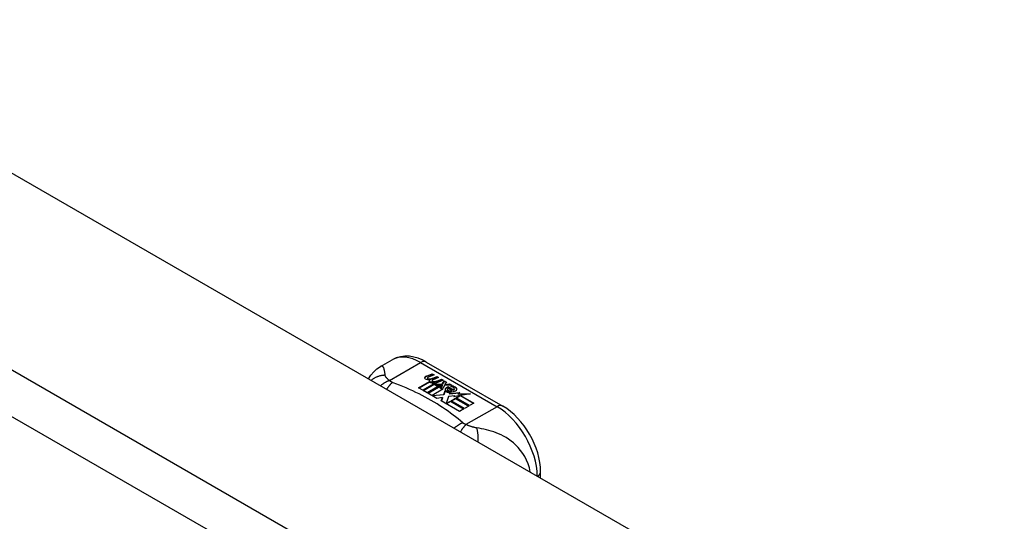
# Model space of a CAD drawing. Header units: inches. Extents: x 532.5 to 626.4, y 205.4 to 289.5.
# Tile 90 of 92: x 581.6 to 585, y 260.5 to 262.2. Entities that reach past the tile are written whole.
import ezdxf

# ---------------------------------------------------------------- set-up
doc = ezdxf.new("R2010")
doc.units = ezdxf.units.IN
doc.header["$MEASUREMENT"] = 0
doc.layers.add('Visible Edges(ANSI)', color=7, linetype='Continuous', lineweight=25)
doc.layers.add('Visible Tangent Edges(ANSI)', color=7, linetype='Continuous', lineweight=25)

msp = doc.modelspace()

# ---------------------------------------------------------------- linework, layer by layer
at = {"layer": 'Visible Edges(ANSI)'}
for p, q in [((579.8099, 262.6562), (626.1997, 235.9421)), ((582.808, 260.9963), (582.8481, 261.0194)), ((582.966, 261.0117), (583.2304, 260.8594)), ((582.9673, 260.9632), (582.9866, 260.9707)), ((582.9866, 260.969), (582.9673, 260.9615)), ((582.9928, 260.9671), (582.9737, 260.9594)), ((582.9866, 260.9707), (582.9928, 260.9671)), ((582.9866, 260.9707), (582.9866, 260.969)), ((582.9911, 260.9664), (582.9866, 260.969)), ((582.9396, 260.9226), (582.9771, 260.9442)), ((582.9771, 260.9426), (582.9411, 260.9218)), ((582.9917, 260.9365), (582.9536, 260.9146)), ((582.9556, 260.9134), (582.9937, 260.9354)), ((582.9937, 260.9337), (582.957, 260.9126)), ((582.9705, 260.9564), (582.9705, 260.9548)), ((582.9771, 260.9442), (582.9771, 260.9426)), ((582.9791, 260.9536), (582.9791, 260.952)), ((582.9791, 260.952), (582.9791, 260.9504)), ((582.9891, 260.9414), (582.9859, 260.9398)), ((582.9859, 260.9398), (582.9917, 260.9365)), ((582.9859, 260.9398), (582.9859, 260.9382)), ((582.9903, 260.9357), (582.9859, 260.9382)), ((582.9863, 260.9473), (582.9863, 260.9456)), ((582.989, 260.9396), (582.9939, 260.942)), ((582.9943, 260.9366), (582.989, 260.9396)), ((583.0086, 260.958), (582.9895, 260.9503)), ((582.9899, 260.9565), (583.0024, 260.9615)), ((583.0024, 260.9599), (582.9899, 260.9549)), ((582.9899, 260.9565), (582.9899, 260.9549)), ((582.9939, 260.9404), (582.9905, 260.9388)), ((582.9939, 260.942), (582.9925, 260.9428)), ((582.9937, 260.9354), (583.0042, 260.9293)), ((582.9937, 260.9354), (582.9937, 260.9337)), ((583.0042, 260.9277), (582.9937, 260.9337)), ((582.9939, 260.942), (582.9939, 260.9404)), ((583.0246, 260.9488), (582.9943, 260.9366)), ((582.997, 260.935), (583.021, 260.9356)), ((583.0048, 260.9306), (582.997, 260.935)), ((583.021, 260.934), (582.9998, 260.9334)), ((583.0024, 260.9615), (583.0086, 260.958)), ((583.0024, 260.9615), (583.0024, 260.9599)), ((583.007, 260.9573), (583.0024, 260.9599)), ((583.0059, 260.9473), (583.0184, 260.9523)), ((583.0184, 260.9507), (583.0059, 260.9457)), ((583.0184, 260.9523), (583.0246, 260.9488)), ((583.0184, 260.9523), (583.0184, 260.9507)), ((583.023, 260.9481), (583.0184, 260.9507)), ((583.021, 260.9356), (583.0279, 260.9469)), ((583.0279, 260.9453), (583.021, 260.934)), ((583.021, 260.9356), (583.021, 260.934)), ((583.0279, 260.9469), (583.0355, 260.9425)), ((583.0279, 260.9469), (583.0279, 260.9453)), ((583.0346, 260.9414), (583.0279, 260.9453)), ((583.0355, 260.9425), (583.0299, 260.9352)), ((583.0299, 260.9352), (583.031, 260.9345)), ((583.0299, 260.9352), (583.0299, 260.9335)), ((583.031, 260.9329), (583.0299, 260.9335)), ((583.031, 260.9345), (583.0465, 260.9361)), ((583.0465, 260.9345), (583.031, 260.9329)), ((583.031, 260.9345), (583.031, 260.9329)), ((583.0465, 260.9361), (583.0542, 260.9317)), ((583.0465, 260.9361), (583.0465, 260.9345)), ((583.0515, 260.9316), (583.0465, 260.9345)), ((582.9536, 260.9146), (582.9396, 260.9226)), ((582.9696, 260.9054), (582.9556, 260.9134)), ((583.0126, 260.9301), (582.9696, 260.9054)), ((582.9716, 260.9042), (583.018, 260.931)), ((583.0031, 260.8861), (582.9716, 260.9042)), ((583.0161, 260.9282), (582.973, 260.9034)), ((583.0238, 260.918), (582.9863, 260.8964)), ((582.9863, 260.8964), (583.0267, 260.8998)), ((583.0042, 260.9293), (583.0126, 260.9301)), ((583.0042, 260.9293), (583.0042, 260.9277)), ((583.0092, 260.9282), (583.0042, 260.9277)), ((583.0197, 260.9319), (583.0048, 260.9306)), ((583.018, 260.931), (583.0132, 260.9241)), ((583.0132, 260.9241), (583.0238, 260.918)), ((583.0132, 260.9241), (583.0132, 260.9225)), ((583.0224, 260.9172), (583.0132, 260.9225)), ((583.0157, 260.9242), (583.0207, 260.9314)), ((583.0234, 260.9199), (583.0157, 260.9242)), ((583.0207, 260.9297), (583.0165, 260.9238)), ((583.0207, 260.9314), (583.0197, 260.9319)), ((583.0207, 260.9314), (583.0207, 260.9297)), ((583.0294, 260.9308), (583.0234, 260.9199)), ((583.0267, 260.8998), (583.031, 260.9135)), ((583.031, 260.9119), (583.0267, 260.8981)), ((583.0267, 260.8998), (583.0267, 260.8981)), ((583.0542, 260.9317), (583.0294, 260.9308)), ((583.031, 260.9135), (583.031, 260.9119)), ((583.0389, 260.9167), (583.0389, 260.915)), ((583.0424, 260.9256), (583.0424, 260.924)), ((583.0424, 260.9256), (583.0597, 260.9157)), ((583.0597, 260.9141), (583.0424, 260.924)), ((583.0547, 260.9137), (583.0434, 260.9202)), ((583.0489, 260.9076), (583.0468, 260.9025)), ((583.0468, 260.9025), (583.0823, 260.906)), ((583.0799, 260.9041), (583.0468, 260.9009)), ((583.0468, 260.9025), (583.0468, 260.9009)), ((583.0512, 260.9271), (583.0555, 260.9295)), ((583.0555, 260.9279), (583.0531, 260.9266)), ((583.0547, 260.9137), (583.0547, 260.912)), ((583.0555, 260.9295), (583.0555, 260.9279)), ((583.0597, 260.9157), (583.0597, 260.9141)), ((583.063, 260.9189), (583.063, 260.9173)), ((583.0823, 260.906), (583.0766, 260.9016)), ((583.0766, 260.9016), (583.119, 260.9022)), ((583.0766, 260.9016), (583.0766, 260.8999)), ((583.1092, 260.9004), (583.0766, 260.8999)), ((583.119, 260.9022), (583.0848, 260.896)), ((582.9863, 260.8964), (582.9863, 260.8957)), ((583.0267, 260.8981), (582.9878, 260.8949)), ((583.022, 260.8894), (583.0031, 260.8861)), ((583.018, 260.8775), (583.022, 260.8894)), ((583.0811, 260.8412), (583.018, 260.8775)), ((583.022, 260.8877), (583.0184, 260.8772)), ((583.022, 260.8894), (583.022, 260.8877)), ((583.0427, 260.8927), (583.0348, 260.8681)), ((583.0348, 260.8681), (583.0497, 260.8767)), ((583.0348, 260.8681), (583.0348, 260.8678)), ((583.0497, 260.8751), (583.0359, 260.8672)), ((583.0652, 260.895), (583.0427, 260.8927)), ((583.0497, 260.8767), (583.0962, 260.8499)), ((583.0497, 260.8767), (583.0497, 260.8751)), ((583.0948, 260.8491), (583.0497, 260.8751)), ((583.0516, 260.8778), (583.0668, 260.8865)), ((583.0982, 260.851), (583.0516, 260.8778)), ((583.0668, 260.8849), (583.0531, 260.877)), ((583.0825, 260.8956), (583.0614, 260.8918)), ((583.0614, 260.8918), (583.0652, 260.895)), ((583.0652, 260.8934), (583.0638, 260.8922)), ((583.0652, 260.895), (583.0652, 260.8934)), ((583.0668, 260.8865), (583.1133, 260.8597)), ((583.0668, 260.8865), (583.0668, 260.8849)), ((583.1119, 260.8589), (583.0668, 260.8849)), ((583.0689, 260.8878), (583.0825, 260.8956)), ((583.1154, 260.861), (583.0689, 260.8878)), ((583.0825, 260.8939), (583.0703, 260.8869)), ((583.0825, 260.8956), (583.0825, 260.8939)), ((583.0848, 260.896), (583.1306, 260.8697)), ((583.0848, 260.896), (583.0848, 260.8944)), ((583.1291, 260.8689), (583.0848, 260.8944)), ((583.1306, 260.8697), (583.1154, 260.861)), ((583.0962, 260.8499), (583.0811, 260.8412)), ((583.1133, 260.8597), (583.0982, 260.851)), ((583.3615, 260.611), (583.3615, 260.6324))]:
    msp.add_line(p, q, dxfattribs=at)
at = {"layer": 'Visible Edges(ANSI)', "flags": 128}
for points in [[(582.966, 261.0117), (582.9519, 261.019), (582.9375, 261.0248), (582.9227, 261.029), (582.9076, 261.0315), (582.8924, 261.0319), (582.8771, 261.0302), (582.8622, 261.026), (582.8481, 261.0194)], [(582.7665, 260.9536), (582.7744, 260.9662), (582.7841, 260.9777), (582.7954, 260.9878), (582.808, 260.9963)], [(583.3615, 260.6324), (583.3608, 260.6485), (583.3589, 260.6648), (583.3557, 260.6813), (583.3514, 260.6978), (583.346, 260.7142), (583.3395, 260.7304), (583.332, 260.7464), (583.3236, 260.7619), (583.3143, 260.777), (583.3043, 260.7914), (583.2935, 260.8051), (583.282, 260.818), (583.2699, 260.83), (583.2572, 260.841), (583.2441, 260.8508), (583.2304, 260.8594)]]:
    msp.add_lwpolyline(points, dxfattribs=at)
at = {"layer": 'Visible Edges(ANSI)'}
for centre, major_axis, start_param, end_param in [((582.9671, 260.9571), (-0.007, 0), 5.820233, 7.062977), ((582.9671, 260.9555), (-0.007, 0), 5.820233, 6.078955), ((582.978, 260.954), (0.0192, 0), 2.164208, 2.67864), ((582.978, 260.9524), (-0.0192, 0), 5.305801, 5.820233), ((582.9738, 260.9609), (-0.0164, 0), 0.779792, 1.90155), ((582.9745, 260.9564), (-0.004, 0), 5.90879, 7.175095), ((582.9745, 260.9548), (-0.004, 0), 0, 0.89191), ((582.9784, 260.9555), (-0.0082, 0), 5.323118, 5.90879), ((582.9772, 260.9584), (0.0084, 0), 4.033503, 4.932446), ((582.9772, 260.9567), (-0.0084, 0), 0.89191, 1.767313), ((582.9825, 260.9481), (-0.00676, 0), 5.794367, 7.059467), ((582.9825, 260.9464), (-0.00676, 0), 5.794367, 6.071487), ((582.9935, 260.9447), (0.0192, 0), 2.419321, 2.652775), ((582.9935, 260.9431), (-0.0192, 0), 5.560914, 5.794367), ((582.9887, 260.9506), (0.016, 0), 3.905964, 4.740051), ((582.9887, 260.9489), (-0.016, 0), 0.764371, 1.402544), ((582.9891, 260.9518), (-0.016, 0), 0.776281, 1.787416), ((582.9718, 260.971), (0.031, 0), 4.949028, 5.337665), ((582.9718, 260.9694), (-0.031, 0), 1.80809, 2.196072), ((582.9903, 260.9473), (-0.004, 0), 5.908937, 7.173827), ((582.9903, 260.9456), (-0.004, 0), 0, 0.890642), ((582.9942, 260.9464), (-0.0082, 0), 5.323254, 5.908937), ((582.9931, 260.9492), (0.0084, 0), 4.032234, 4.932287), ((582.9931, 260.9476), (-0.0084, 0), 0.890642, 1.484281), ((582.9931, 260.9476), (-0.0084, 0), 1.514337, 1.790695), ((582.9881, 260.9619), (0.031, 0), 4.932287, 5.323254), ((582.9881, 260.9603), (-0.031, 0), 1.790695, 2.181662), ((583.0411, 260.9173), (-0.0101, 0), 5.913952, 6.982716), ((583.0496, 260.9202), (0.022, 0), 3.701478, 4.680599), ((583.0496, 260.9186), (-0.022, 0), 0.559885, 1.507168), ((583.0411, 260.9157), (-0.0101, 0), 5.913952, 6.142632), ((583.0492, 260.9155), (-0.0188, 0), 5.081623, 5.913952), ((583.0492, 260.9139), (-0.0188, 0), 5.081623, 5.913952), ((583.0496, 260.9202), (-0.0199, 0), 0.617996, 1.556283), ((583.0452, 260.9167), (-0.00637, 0), 4.999578, 6.390788), ((583.0462, 260.9167), (-0.0073, 0), 0.107602, 1.123637), ((583.0452, 260.915), (-0.00637, 0), 0, 0.107602), ((583.0462, 260.9151), (-0.0073, 0), 0.107602, 1.123637), ((583.0479, 260.9187), (0.0112, 0), 4.26523, 5.375571), ((583.0479, 260.9171), (0.0112, 0), 4.26523, 5.375571), ((583.0497, 260.924), (-0.0265, 0), 1.556283, 2.296236), ((583.0434, 260.9162), (0.0205, 0), 0.343453, 1.17916), ((583.0367, 260.9089), (0.0405, 0), 0.638101, 1.087938), ((583.0367, 260.9073), (-0.0405, 0), 3.779694, 4.229531), ((583.0566, 260.9189), (0.0064, 0), 5.210263, 6.626638), ((583.0566, 260.9173), (0.0064, 0), 5.210263, 6.283185), ((583.0586, 260.9183), (0.0132, 0), 5.437829, 6.921287), ((583.0586, 260.9166), (0.0132, 0), 0.108138, 0.638101)]:
    msp.add_ellipse(centre, major_axis=major_axis, ratio=0.575862, start_param=start_param, end_param=end_param, dxfattribs=at)
at = {"layer": 'Visible Tangent Edges(ANSI)'}
for p, q in [((579.2195, 262.3162), (625.6092, 235.6021)), ((625.5392, 235.4809), (579.1495, 262.195)), ((582.8388, 260.9478), (582.9463, 261.0098)), ((582.9463, 261.0098), (583.2108, 260.8575)), ((582.9608, 260.9589), (582.9608, 260.9573)), ((582.9673, 260.9632), (582.9673, 260.9615)), ((582.972, 260.9546), (582.972, 260.953)), ((582.9765, 260.9499), (582.9765, 260.9483)), ((582.9878, 260.9455), (582.9878, 260.9438)), ((582.9949, 260.9445), (582.9949, 260.9429)), ((583.0059, 260.9473), (583.0059, 260.9457)), ((583.0317, 260.9194), (583.0317, 260.9178)), ((583.0389, 260.9163), (583.0389, 260.9146)), ((583.043, 260.9129), (583.043, 260.9113)), ((583.0692, 260.9228), (583.0692, 260.9211)), ((583.2108, 260.8575), (583.1032, 260.7955))]:
    msp.add_line(p, q, dxfattribs=at)
at = {"layer": 'Visible Tangent Edges(ANSI)', "flags": 128}
for points in [[(582.8239, 260.9662), (582.8236, 260.9686), (582.8233, 260.971), (582.823, 260.9733), (582.8227, 260.9755), (582.8223, 260.9776), (582.822, 260.9797), (582.8216, 260.9817), (582.8213, 260.9835), (582.8208, 260.9853), (582.8204, 260.987), (582.8199, 260.9886), (582.8193, 260.9901), (582.8187, 260.9915), (582.8181, 260.9928), (582.8174, 260.9939), (582.8166, 260.9949), (582.8158, 260.9958), (582.8149, 260.9965), (582.8139, 260.997), (582.8129, 260.9973), (582.8118, 260.9974), (582.8106, 260.9973), (582.8093, 260.997), (582.808, 260.9963)], [(582.8239, 260.9662), (582.8218, 260.9661), (582.8197, 260.966), (582.8176, 260.9658), (582.8155, 260.9656), (582.8134, 260.9653), (582.8113, 260.965), (582.8091, 260.9646), (582.807, 260.9641), (582.8049, 260.9636), (582.8028, 260.963), (582.8007, 260.9623), (582.7986, 260.9616), (582.7966, 260.9609), (582.7945, 260.96), (582.7925, 260.9591), (582.7905, 260.9581), (582.7885, 260.9571), (582.7866, 260.956), (582.7847, 260.9549), (582.7828, 260.9537), (582.781, 260.9524), (582.7792, 260.9511), (582.7775, 260.9497), (582.7758, 260.9483)], [(582.8388, 260.9478), (582.8375, 260.9474), (582.8362, 260.9469), (582.835, 260.9464), (582.8337, 260.9459), (582.8324, 260.9454), (582.8311, 260.9448), (582.8298, 260.9442), (582.8285, 260.9436), (582.8272, 260.9429), (582.8259, 260.9423), (582.8246, 260.9415), (582.8233, 260.9408), (582.822, 260.94), (582.8207, 260.9393), (582.8194, 260.9384), (582.8181, 260.9376), (582.8168, 260.9367), (582.8155, 260.9358), (582.8142, 260.9349), (582.8129, 260.9339), (582.8117, 260.9329), (582.8104, 260.9319), (582.8091, 260.9309), (582.8079, 260.9298)], [(582.8388, 260.9478), (582.8376, 260.9487), (582.8365, 260.9496), (582.8355, 260.9505), (582.8344, 260.9514), (582.8334, 260.9523), (582.8325, 260.9532), (582.8316, 260.9541), (582.8307, 260.9549), (582.8299, 260.9558), (582.8291, 260.9566), (582.8284, 260.9574), (582.8277, 260.9583), (582.8271, 260.959), (582.8266, 260.9597), (582.8262, 260.9604), (582.8257, 260.9611), (582.8254, 260.9618), (582.825, 260.9624), (582.8248, 260.9631), (582.8245, 260.9637), (582.8243, 260.9643), (582.8241, 260.9649), (582.824, 260.9656), (582.8239, 260.9662)], [(582.8491, 260.9413), (582.8483, 260.9406), (582.8475, 260.9399), (582.8467, 260.9392), (582.8459, 260.9384), (582.845, 260.9376), (582.8442, 260.9368), (582.8433, 260.936), (582.8425, 260.9351), (582.8416, 260.9342), (582.8408, 260.9333), (582.84, 260.9323), (582.8391, 260.9314), (582.8383, 260.9304), (582.8374, 260.9293), (582.8366, 260.9283), (582.8357, 260.9272), (582.8349, 260.9261), (582.834, 260.9249), (582.8332, 260.9238), (582.8324, 260.9226), (582.8315, 260.9214), (582.8307, 260.9201), (582.8299, 260.9189), (582.8291, 260.9176)], [(582.8491, 260.9413), (582.8486, 260.9415), (582.8481, 260.9417), (582.8477, 260.942), (582.8472, 260.9422), (582.8467, 260.9424), (582.8462, 260.9427), (582.8457, 260.9429), (582.8453, 260.9431), (582.8448, 260.9434), (582.8444, 260.9436), (582.844, 260.9439), (582.8435, 260.9442), (582.8431, 260.9444), (582.8427, 260.9447), (582.8423, 260.945), (582.8419, 260.9453), (582.8414, 260.9456), (582.841, 260.9459), (582.8406, 260.9462), (582.8402, 260.9465), (582.8399, 260.9468), (582.8395, 260.9472), (582.8391, 260.9475), (582.8388, 260.9478)], [(583.0919, 260.8015), (583.0839, 260.8084), (583.0758, 260.8153), (583.0675, 260.822), (583.0589, 260.8287), (583.0502, 260.8353), (583.0412, 260.8418), (583.0321, 260.8482), (583.0227, 260.8546), (583.0132, 260.8608), (583.0034, 260.8669), (582.9935, 260.8729), (582.9834, 260.8788), (582.9731, 260.8847), (582.9627, 260.8904), (582.952, 260.896), (582.9412, 260.9015), (582.9303, 260.9068), (582.9191, 260.9121), (582.9078, 260.9173), (582.8964, 260.9223), (582.8848, 260.9272), (582.873, 260.932), (582.8611, 260.9367), (582.8491, 260.9413)], [(583.0919, 260.8015), (583.0908, 260.801), (583.0896, 260.8005), (583.0884, 260.8), (583.0872, 260.7994), (583.086, 260.7989), (583.0848, 260.7983), (583.0836, 260.7976), (583.0824, 260.797), (583.0811, 260.7963), (583.0799, 260.7956), (583.0787, 260.7949), (583.0775, 260.7941), (583.0762, 260.7933), (583.075, 260.7925), (583.0737, 260.7917), (583.0725, 260.7908), (583.0713, 260.7899), (583.07, 260.789), (583.0688, 260.7881), (583.0676, 260.7871), (583.0663, 260.7862), (583.0651, 260.7852), (583.0639, 260.7841), (583.0627, 260.7831)], [(583.1032, 260.7955), (583.1027, 260.7957), (583.1021, 260.796), (583.1015, 260.7962), (583.1009, 260.7964), (583.1004, 260.7966), (583.0998, 260.7968), (583.0993, 260.7971), (583.0988, 260.7973), (583.0983, 260.7976), (583.0978, 260.7978), (583.0973, 260.798), (583.0968, 260.7983), (583.0964, 260.7985), (583.0959, 260.7988), (583.0955, 260.799), (583.0951, 260.7993), (583.0947, 260.7996), (583.0942, 260.7998), (583.0938, 260.8001), (583.0934, 260.8004), (583.093, 260.8007), (583.0927, 260.8009), (583.0923, 260.8012), (583.0919, 260.8015)], [(583.1032, 260.7955), (583.1025, 260.7948), (583.1018, 260.794), (583.101, 260.7933), (583.1002, 260.7924), (583.0995, 260.7916), (583.0987, 260.7907), (583.0979, 260.7898), (583.0971, 260.7889), (583.0964, 260.788), (583.0956, 260.787), (583.0948, 260.786), (583.094, 260.7849), (583.0932, 260.7839), (583.0924, 260.7828), (583.0916, 260.7817), (583.0907, 260.7806), (583.0899, 260.7794), (583.0891, 260.7782), (583.0883, 260.777), (583.0875, 260.7758), (583.0867, 260.7745), (583.0859, 260.7733), (583.0851, 260.772), (583.0843, 260.7707)], [(583.1399, 260.7842), (583.1386, 260.7844), (583.1373, 260.7846), (583.1359, 260.7849), (583.1345, 260.7852), (583.1332, 260.7855), (583.1318, 260.7858), (583.1304, 260.7861), (583.129, 260.7865), (583.1276, 260.7868), (583.1262, 260.7872), (583.1247, 260.7877), (583.1231, 260.7882), (583.1214, 260.7887), (583.1197, 260.7893), (583.118, 260.7899), (583.1164, 260.7904), (583.1147, 260.791), (583.113, 260.7917), (583.1114, 260.7923), (583.1097, 260.7929), (583.1081, 260.7936), (583.1064, 260.7942), (583.1048, 260.7949), (583.1032, 260.7955)], [(583.3256, 260.6317), (583.3226, 260.6459), (583.3184, 260.6597), (583.313, 260.6727), (583.3067, 260.6849), (583.2997, 260.6962), (583.2922, 260.7065), (583.2842, 260.7159), (583.276, 260.7243), (583.2677, 260.732), (583.2592, 260.7388), (583.2506, 260.745), (583.2421, 260.7505), (583.2335, 260.7554), (583.2249, 260.7598), (583.2163, 260.7637), (583.2078, 260.7672), (583.1993, 260.7703), (583.1908, 260.773), (583.1823, 260.7755), (583.1739, 260.7776), (583.1655, 260.7796), (583.157, 260.7813), (583.1484, 260.7828), (583.1399, 260.7842)], [(583.1399, 260.7842), (583.1403, 260.7827), (583.1407, 260.7811), (583.1411, 260.7795), (583.1415, 260.7779), (583.1418, 260.7762), (583.1422, 260.7744), (583.1425, 260.7726), (583.1428, 260.7708), (583.1431, 260.7688), (583.1433, 260.7669), (583.1436, 260.7649), (583.1438, 260.7629), (583.144, 260.7608), (583.1442, 260.7587), (583.1443, 260.7565), (583.1444, 260.7543), (583.1445, 260.7521), (583.1446, 260.7499), (583.1447, 260.7476), (583.1447, 260.7453), (583.1447, 260.743), (583.1447, 260.7406), (583.1447, 260.7383), (583.1446, 260.7359)]]:
    msp.add_lwpolyline(points, dxfattribs=at)
at = {"layer": 'Visible Tangent Edges(ANSI)'}
for centre, major_axis, ratio, start_param, end_param in [((582.9463, 260.8488), (-0.0982, 0.1706), 0.578093, 5.499721, 6.283185), ((582.9463, 260.9776), (0.0196, 0.0341), 0.578093, 0, 0.783464), ((583.2108, 260.8253), (0.0196, 0.0341), 0.578093, 0, 0.783464), ((583.2108, 260.6965), (0.0982, -0.1706), 0.578093, 0.795218, 2.358128), ((583.3221, 260.6324), (0.0394, 0), 0.575862, 5.537379, 6.283185)]:
    msp.add_ellipse(centre, major_axis=major_axis, ratio=ratio, start_param=start_param, end_param=end_param, dxfattribs=at)

doc.saveas('drawing.dxf')
